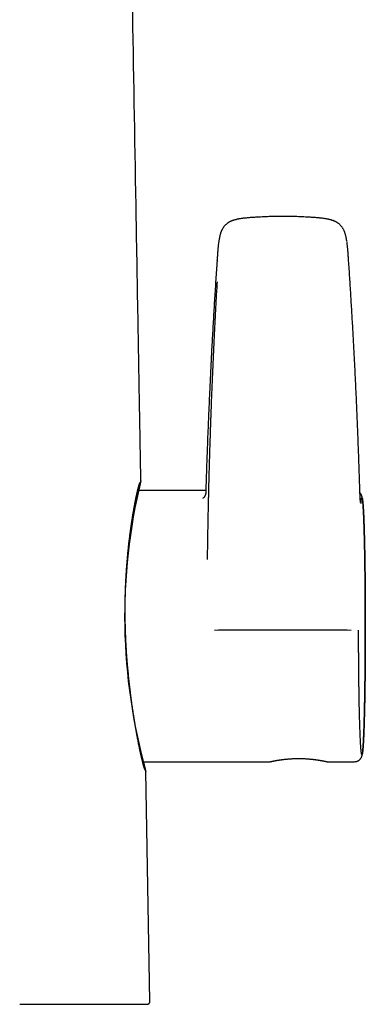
# Model space of a CAD drawing. Header units: millimetres. Extents: x 8 to 616, y 12 to 442.
# Tile 14 of 34: x 337 to 361, y 307 to 375. Entities that reach past the tile are written whole.
import ezdxf

# ---------------------------------------------------------------- set-up
doc = ezdxf.new("R2010")
doc.units = ezdxf.units.MM

msp = doc.modelspace()

# ---------------------------------------------------------------- linework, layer by layer
at = {"color": 7, "linetype": 'Continuous', "lineweight": 30}
for p, q in [((350.834, 358.215), (350.834, 358.218)), ((359.82, 358.215), (359.819, 358.218)), ((350.067, 342.533), (345.414, 342.533)), ((345.749, 324.033), (354.426, 324.033)), ((354.426, 324.033), (354.433, 324.034)), ((354.426, 324.033), (354.435, 324.033)), ((358.373, 324.033), (358.38, 324.033)), ((358.383, 324.034), (358.388, 324.033)), ((358.388, 324.033), (360.231, 324.033)), ((346.252, 307.687), (345.978, 323.373)), ((345.978, 323.373), (345.978, 323.373)), ((346.251, 307.687), (346.252, 307.687))]:
    msp.add_line(p, q, dxfattribs=at)
for centre, radius, start, end in [((383.735, 333.944), 39.209, 166.35942, 195.63936), ((345.878, 323.372), 0.0998, 0.91181, 58.34043)]:
    msp.add_arc(centre, radius, start, end, dxfattribs=at)
for points, knots in [([(345.633, 343.191), (345.633, 343.191), (345.631, 343.251), (345.629, 343.367), (345.626, 343.537), (345.624, 343.697), (345.621, 343.845), (345.619, 343.981), (345.617, 344.107), (345.614, 344.223), (345.613, 344.332), (345.611, 344.427), (345.609, 344.51), (345.608, 344.582), (345.607, 344.651), (345.606, 344.719), (345.605, 344.787), (345.602, 344.941), (345.598, 345.185), (345.592, 345.52), (345.586, 345.86), (345.58, 346.202), (345.562, 347.244), (345.52, 349.626), (345.435, 354.491), (345.284, 363.177), (345.106, 373.359), (344.922, 383.896), (344.796, 391.094), (344.699, 396.639), (344.634, 400.377), (344.589, 402.943), (344.564, 404.337), (344.558, 404.71), (344.551, 405.078), (344.547, 405.345), (344.544, 405.513), (344.542, 405.589), (344.541, 405.67), (344.539, 405.757), (344.538, 405.85), (344.536, 405.949), (344.534, 406.053), (344.532, 406.163), (344.53, 406.288), (344.528, 406.427), (344.525, 406.581), (344.522, 406.744), (344.519, 406.916), (344.516, 407.096), (344.514, 407.219), (344.513, 407.282)], [0, 0, 0, 0, 0.000006, 0.002796, 0.00544, 0.007937, 0.010289, 0.012373, 0.014327, 0.016151, 0.017845, 0.01941, 0.020614, 0.021729, 0.022782, 0.023838, 0.024898, 0.025963, 0.031047, 0.036311, 0.041645, 0.046981, 0.052316, 0.090426, 0.158479, 0.280002, 0.497007, 0.635101, 0.773194, 0.833932, 0.894694, 0.948164, 0.954045, 0.959908, 0.965656, 0.971274, 0.972371, 0.973541, 0.974808, 0.976173, 0.977635, 0.979166, 0.98079, 0.982509, 0.984322, 0.986602, 0.989015, 0.991562, 0.994241, 0.997054, 1, 1, 1, 1]), ([(353.676, 361.188), (353.629, 361.185), (353.537, 361.18), (353.403, 361.172), (353.275, 361.164), (353.153, 361.156), (353.025, 361.146), (352.892, 361.134), (352.756, 361.12), (352.633, 361.106), (352.523, 361.091), (352.425, 361.077), (352.334, 361.062), (352.251, 361.047), (352.176, 361.03), (352.107, 361.013), (352.043, 360.996), (351.982, 360.978), (351.926, 360.959), (351.874, 360.941), (351.826, 360.922), (351.787, 360.905), (351.758, 360.892), (351.737, 360.882), (351.714, 360.871), (351.688, 360.857), (351.659, 360.841), (351.628, 360.823), (351.595, 360.802), (351.558, 360.777), (351.519, 360.748), (351.473, 360.711), (351.423, 360.667), (351.372, 360.616), (351.326, 360.563), (351.284, 360.509), (351.246, 360.454), (351.211, 360.399), (351.183, 360.348), (351.159, 360.302), (351.14, 360.262), (351.126, 360.23), (351.115, 360.204), (351.108, 360.184), (351.1, 360.164), (351.091, 360.14), (351.081, 360.109), (351.068, 360.07), (351.055, 360.022), (351.04, 359.967), (351.025, 359.904), (351.009, 359.835), (350.993, 359.76), (350.977, 359.678), (350.962, 359.591), (350.948, 359.498), (350.934, 359.397), (350.922, 359.29), (350.909, 359.176), (350.897, 359.056), (350.886, 358.93), (350.875, 358.798), (350.865, 358.662), (350.854, 358.519), (350.844, 358.371), (350.838, 358.27), (350.834, 358.218)], [0, 0, 0, 0, 0.028472, 0.055644, 0.081606, 0.106429, 0.130158, 0.159625, 0.187292, 0.213147, 0.234665, 0.254692, 0.27326, 0.290352, 0.305906, 0.31983, 0.333621, 0.346331, 0.358316, 0.369553, 0.379989, 0.389505, 0.394949, 0.399454, 0.404074, 0.41002, 0.417375, 0.424209, 0.432055, 0.440957, 0.450929, 0.461638, 0.476734, 0.491463, 0.505658, 0.519192, 0.533339, 0.546431, 0.558454, 0.568892, 0.577818, 0.585355, 0.590386, 0.594673, 0.598401, 0.603412, 0.610176, 0.61861, 0.628818, 0.640559, 0.653731, 0.668232, 0.684071, 0.700917, 0.718998, 0.738284, 0.758762, 0.780839, 0.804163, 0.828723, 0.854509, 0.881526, 0.90927, 0.938237, 0.968463, 1, 1, 1, 1]), ([(356.977, 361.188), (356.826, 361.196), (356.516, 361.212), (356.048, 361.226), (355.574, 361.234), (355.099, 361.234), (354.624, 361.227), (354.15, 361.212), (353.834, 361.196), (353.675, 361.188)], [0, 0, 0, 0, 0.137771, 0.281494, 0.425159, 0.568805, 0.712468, 0.856188, 1, 1, 1, 1]), ([(359.701, 359.526), (359.699, 359.538), (359.694, 359.57), (359.686, 359.62), (359.676, 359.673), (359.667, 359.721), (359.658, 359.763), (359.647, 359.815), (359.632, 359.879), (359.613, 359.956), (359.592, 360.037), (359.566, 360.121), (359.539, 360.196), (359.511, 360.263), (359.484, 360.321), (359.452, 360.379), (359.417, 360.438), (359.379, 360.495), (359.338, 360.55), (359.295, 360.601), (359.247, 360.651), (359.195, 360.7), (359.139, 360.745), (359.088, 360.783), (359.041, 360.813), (359, 360.838), (358.964, 360.858), (358.934, 360.873), (358.904, 360.888), (358.87, 360.904), (358.829, 360.921), (358.784, 360.939), (358.732, 360.958), (358.676, 360.976), (358.614, 360.995), (358.548, 361.013), (358.475, 361.031), (358.395, 361.048), (358.31, 361.064), (358.219, 361.079), (358.123, 361.092), (358.021, 361.105), (357.913, 361.118), (357.798, 361.13), (357.677, 361.141), (357.549, 361.152), (357.416, 361.162), (357.276, 361.171), (357.129, 361.179), (357.028, 361.185), (356.977, 361.188)], [0, 0, 0, 0, 0.009693, 0.026816, 0.041861, 0.055102, 0.066619, 0.077903, 0.098981, 0.120949, 0.143978, 0.168234, 0.193947, 0.210898, 0.228643, 0.247302, 0.266589, 0.285855, 0.305043, 0.323622, 0.341278, 0.363173, 0.382996, 0.400631, 0.416047, 0.429338, 0.44084, 0.449411, 0.458035, 0.468443, 0.480526, 0.494153, 0.509203, 0.52617, 0.543238, 0.562259, 0.583107, 0.605666, 0.629845, 0.655117, 0.681889, 0.710199, 0.740073, 0.772148, 0.805825, 0.841123, 0.878088, 0.916802, 0.957385, 1, 1, 1, 1]), ([(359.82, 358.218), (359.816, 358.27), (359.809, 358.371), (359.799, 358.519), (359.789, 358.66), (359.779, 358.793), (359.769, 358.919), (359.758, 359.037), (359.748, 359.148), (359.737, 359.248), (359.726, 359.338), (359.716, 359.416), (359.709, 359.466), (359.706, 359.489)], [0, 0, 0, 0, 0.122423, 0.238724, 0.349086, 0.453627, 0.552405, 0.645431, 0.73267, 0.814056, 0.881929, 0.944996, 1, 1, 1, 1]), ([(350.833, 358.215), (350.804, 357.789), (350.748, 356.936), (350.667, 355.658), (350.591, 354.38), (350.518, 353.103), (350.45, 351.828), (350.385, 350.552), (350.326, 349.314), (350.272, 348.111), (350.222, 346.945), (350.177, 345.78), (350.134, 344.617), (350.096, 343.489), (350.073, 342.75), (350.062, 342.399)], [0, 0, 0, 0, 0.080519, 0.161056, 0.241599, 0.322138, 0.402676, 0.483215, 0.563755, 0.637583, 0.711413, 0.785243, 0.859075, 0.932909, 1, 1, 1, 1]), ([(360.583, 342.656), (360.572, 343.018), (360.549, 343.74), (360.512, 344.824), (360.472, 345.91), (360.429, 346.997), (360.383, 348.084), (360.334, 349.172), (360.283, 350.261), (360.227, 351.368), (360.168, 352.493), (360.105, 353.636), (360.039, 354.78), (359.969, 355.925), (359.897, 357.069), (359.846, 357.833), (359.821, 358.215)], [0, 0, 0, 0, 0.070002, 0.140005, 0.210008, 0.280011, 0.350011, 0.420011, 0.490011, 0.56001, 0.633341, 0.706673, 0.780004, 0.853335, 0.926667, 1, 1, 1, 1]), ([(350.186, 337.818), (350.188, 337.958), (350.191, 338.234), (350.197, 338.644), (350.203, 339.047), (350.21, 339.442), (350.216, 339.827), (350.223, 340.202), (350.23, 340.567), (350.237, 340.925), (350.244, 341.288), (350.252, 341.658), (350.26, 342.017), (350.266, 342.266), (350.27, 342.406), (350.271, 342.456), (350.272, 342.505), (350.273, 342.558), (350.277, 342.731), (350.285, 343.022), (350.295, 343.427), (350.307, 343.874), (350.321, 344.363), (350.336, 344.892), (350.352, 345.412), (350.368, 345.924), (350.381, 346.309), (350.39, 346.568), (350.394, 346.704), (350.399, 346.84), (350.403, 346.975), (350.408, 347.109), (350.413, 347.248), (350.418, 347.393), (350.428, 347.658), (350.442, 348.034), (350.463, 348.594), (350.487, 349.225), (350.516, 349.924), (350.545, 350.615), (350.576, 351.298), (350.606, 351.972), (350.638, 352.638), (350.669, 353.277), (350.7, 353.891), (350.73, 354.479), (350.761, 355.06), (350.792, 355.634), (350.824, 356.2), (350.845, 356.576), (350.856, 356.762)], [0, 0, 0, 0, 0.022065, 0.043722, 0.064969, 0.085807, 0.106235, 0.125901, 0.145171, 0.164047, 0.182529, 0.202759, 0.222494, 0.239452, 0.242082, 0.244702, 0.247313, 0.249915, 0.253103, 0.27468, 0.296014, 0.317107, 0.345479, 0.373402, 0.400874, 0.427897, 0.45447, 0.461698, 0.468893, 0.476053, 0.48318, 0.490273, 0.497331, 0.505126, 0.513369, 0.539142, 0.564711, 0.602075, 0.638997, 0.675475, 0.711512, 0.747107, 0.78226, 0.816971, 0.848402, 0.879462, 0.910152, 0.940471, 0.970421, 1, 1, 1, 1]), ([(345.939, 323.45), (345.939, 323.45), (345.939, 323.45), (345.939, 323.451), (345.938, 323.452), (345.937, 323.454), (345.935, 323.456), (345.933, 323.459), (345.931, 323.463), (345.93, 323.466), (345.928, 323.468), (345.926, 323.472), (345.924, 323.476), (345.922, 323.481), (345.918, 323.488), (345.914, 323.498), (345.909, 323.508), (345.905, 323.519), (345.901, 323.529), (345.897, 323.539), (345.893, 323.549), (345.889, 323.558), (345.886, 323.567), (345.883, 323.574), (345.881, 323.581), (345.878, 323.589), (345.874, 323.6), (345.87, 323.614), (345.864, 323.63), (345.858, 323.648), (345.851, 323.668), (345.844, 323.691), (345.837, 323.715), (345.828, 323.744), (345.818, 323.779), (345.806, 323.818), (345.796, 323.855), (345.786, 323.891), (345.777, 323.926), (345.765, 323.971), (345.75, 324.027), (345.733, 324.097), (345.714, 324.171), (345.695, 324.25), (345.676, 324.332), (345.656, 324.419), (345.635, 324.511), (345.614, 324.608), (345.592, 324.708), (345.569, 324.816), (345.545, 324.933), (345.519, 325.06), (345.493, 325.192), (345.465, 325.33), (345.437, 325.476), (345.409, 325.627), (345.38, 325.783), (345.353, 325.932), (345.328, 326.07), (345.305, 326.198), (345.283, 326.324), (345.264, 326.436), (345.247, 326.534), (345.233, 326.618), (345.219, 326.703), (345.205, 326.79), (345.19, 326.88), (345.175, 326.975), (345.159, 327.074), (345.143, 327.178), (345.122, 327.314), (345.096, 327.481), (345.067, 327.678), (345.039, 327.876), (345.009, 328.086), (344.978, 328.311), (344.947, 328.552), (344.916, 328.796), (344.886, 329.044), (344.856, 329.296), (344.827, 329.558), (344.798, 329.831), (344.77, 330.115), (344.743, 330.403), (344.718, 330.694), (344.694, 330.988), (344.672, 331.284), (344.652, 331.573), (344.635, 331.856), (344.619, 332.132), (344.606, 332.408), (344.594, 332.685), (344.583, 332.963), (344.575, 333.236), (344.569, 333.505), (344.564, 333.77), (344.562, 334.035), (344.56, 334.3), (344.561, 334.564), (344.563, 334.827), (344.567, 335.089), (344.573, 335.353), (344.58, 335.62), (344.589, 335.89), (344.6, 336.157), (344.612, 336.422), (344.626, 336.684), (344.642, 336.952), (344.66, 337.223), (344.681, 337.499), (344.703, 337.771), (344.726, 338.038), (344.751, 338.301), (344.777, 338.559), (344.801, 338.779), (344.822, 338.966), (344.84, 339.122), (344.859, 339.28), (344.879, 339.439), (344.896, 339.571), (344.91, 339.677), (344.921, 339.753), (344.931, 339.826), (344.94, 339.895), (344.949, 339.958), (344.957, 340.018), (344.965, 340.073), (344.972, 340.122), (344.979, 340.166), (344.985, 340.209), (344.992, 340.253), (344.999, 340.3), (345.006, 340.35), (345.014, 340.403), (345.023, 340.458), (345.032, 340.516), (345.041, 340.579), (345.051, 340.643), (345.062, 340.708), (345.072, 340.771), (345.082, 340.833), (345.096, 340.916), (345.113, 341.019), (345.133, 341.137), (345.153, 341.251), (345.172, 341.361), (345.192, 341.468), (345.211, 341.571), (345.23, 341.672), (345.246, 341.754), (345.258, 341.818), (345.267, 341.863), (345.276, 341.905), (345.284, 341.945), (345.292, 341.985), (345.3, 342.025), (345.308, 342.064), (345.316, 342.1), (345.323, 342.133), (345.33, 342.167), (345.338, 342.202), (345.346, 342.239), (345.354, 342.278), (345.363, 342.318), (345.373, 342.359), (345.382, 342.401), (345.392, 342.444), (345.406, 342.504), (345.425, 342.578), (345.443, 342.652), (345.459, 342.71), (345.471, 342.755), (345.483, 342.796), (345.493, 342.834), (345.504, 342.868), (345.513, 342.9), (345.522, 342.929), (345.532, 342.957), (345.54, 342.983), (345.549, 343.007), (345.558, 343.03), (345.565, 343.05), (345.572, 343.064), (345.576, 343.074), (345.58, 343.082), (345.583, 343.089), (345.586, 343.095), (345.589, 343.101), (345.592, 343.106), (345.594, 343.109), (345.595, 343.11), (345.594, 343.11), (345.594, 343.11)], [0, 0, 0, 0, 0.000907, 0.00224, 0.003373, 0.004379, 0.006665, 0.008801, 0.010787, 0.011907, 0.013044, 0.014353, 0.01584, 0.017504, 0.019951, 0.022703, 0.02576, 0.028296, 0.030775, 0.033061, 0.035154, 0.037054, 0.038732, 0.040224, 0.041529, 0.042649, 0.044674, 0.047015, 0.04967, 0.052642, 0.05561, 0.058838, 0.062257, 0.065604, 0.070669, 0.075496, 0.079604, 0.083522, 0.08725, 0.090846, 0.09732, 0.103877, 0.110518, 0.117288, 0.12389, 0.130656, 0.137586, 0.144604, 0.151538, 0.158381, 0.16633, 0.17416, 0.182044, 0.190054, 0.198191, 0.20645, 0.214682, 0.222796, 0.229089, 0.235306, 0.241316, 0.247044, 0.251027, 0.254864, 0.258607, 0.262488, 0.266535, 0.270672, 0.274968, 0.279425, 0.284036, 0.29228, 0.3004, 0.308393, 0.31626, 0.325553, 0.334846, 0.344136, 0.35342, 0.362695, 0.371959, 0.382067, 0.392188, 0.402318, 0.412453, 0.422594, 0.432736, 0.442878, 0.452174, 0.46147, 0.470762, 0.480049, 0.489326, 0.498592, 0.507434, 0.516287, 0.525146, 0.53401, 0.542878, 0.551749, 0.56062, 0.569491, 0.578783, 0.588076, 0.597367, 0.606656, 0.615942, 0.625223, 0.635346, 0.645469, 0.655593, 0.665719, 0.675845, 0.68597, 0.696095, 0.70236, 0.708782, 0.715378, 0.722148, 0.729093, 0.732568, 0.736003, 0.739255, 0.742322, 0.745203, 0.747899, 0.750408, 0.752732, 0.754678, 0.756595, 0.758663, 0.760883, 0.763255, 0.76578, 0.768456, 0.771285, 0.774412, 0.777695, 0.780989, 0.784244, 0.787462, 0.790641, 0.797327, 0.803838, 0.810176, 0.816472, 0.822938, 0.829128, 0.835468, 0.841958, 0.845069, 0.848131, 0.851044, 0.853808, 0.856423, 0.859541, 0.862418, 0.865052, 0.867458, 0.869967, 0.87272, 0.875717, 0.878774, 0.882047, 0.885539, 0.889245, 0.893018, 0.896785, 0.905638, 0.914453, 0.919683, 0.9249, 0.929997, 0.934882, 0.939555, 0.944017, 0.948643, 0.953136, 0.957759, 0.962519, 0.967363, 0.972075, 0.976637, 0.979017, 0.981517, 0.98414, 0.986885, 0.989751, 0.992777, 0.995876, 0.99922, 1, 1, 1, 1]), ([(345.628, 343.16), (345.628, 343.162), (345.632, 343.171), (345.632, 343.182), (345.633, 343.191)], [0, 0, 0, 0, 0.160975, 1, 1, 1, 1]), ([(360.634, 341.709), (360.634, 341.709), (360.634, 341.708), (360.634, 341.711), (360.633, 341.717), (360.632, 341.726), (360.631, 341.735), (360.63, 341.746), (360.628, 341.761), (360.626, 341.782), (360.624, 341.809), (360.621, 341.841), (360.619, 341.876), (360.617, 341.91), (360.615, 341.939), (360.613, 341.966), (360.611, 341.992), (360.61, 342.024), (360.607, 342.063), (360.605, 342.108), (360.603, 342.155), (360.6, 342.203), (360.598, 342.252), (360.596, 342.306), (360.593, 342.366), (360.591, 342.43), (360.588, 342.501), (360.586, 342.577), (360.584, 342.63), (360.583, 342.658)], [0, 0, 0, 0, 0.004821, 0.034693, 0.0663, 0.0966, 0.122163, 0.143294, 0.176081, 0.210346, 0.25296, 0.301198, 0.345745, 0.385848, 0.421511, 0.443866, 0.470754, 0.502189, 0.538194, 0.5788, 0.624053, 0.661082, 0.700802, 0.743263, 0.788534, 0.836706, 0.887898, 0.942263, 1, 1, 1, 1]), ([(350.062, 342.402), (350.062, 342.394), (350.062, 342.38), (350.06, 342.363), (350.059, 342.35), (350.058, 342.34), (350.056, 342.33), (350.054, 342.32), (350.052, 342.306), (350.048, 342.287), (350.042, 342.265), (350.035, 342.243), (350.028, 342.221), (350.021, 342.203), (350.014, 342.187), (350.007, 342.173), (350, 342.159), (349.993, 342.145), (349.985, 342.131), (349.976, 342.117), (349.966, 342.103), (349.957, 342.089), (349.947, 342.076), (349.938, 342.065), (349.929, 342.055), (349.921, 342.046), (349.912, 342.038), (349.903, 342.029), (349.894, 342.02), (349.884, 342.012), (349.875, 342.005), (349.867, 341.999), (349.861, 341.995), (349.857, 341.993), (349.856, 341.992), (349.856, 341.992), (349.855, 341.992)], [0, 0, 0, 0, 0.034927, 0.061914, 0.080652, 0.095436, 0.112009, 0.13042, 0.148043, 0.180551, 0.221881, 0.258382, 0.293369, 0.334366, 0.356704, 0.380998, 0.410598, 0.437732, 0.462205, 0.492174, 0.527323, 0.55388, 0.585399, 0.61932, 0.641633, 0.665242, 0.697893, 0.721304, 0.757013, 0.797801, 0.828697, 0.870961, 0.914036, 0.946601, 0.974247, 1, 1, 1, 1]), ([(360.231, 324.036), (360.248, 324.037), (360.282, 324.038), (360.33, 324.045), (360.373, 324.056), (360.411, 324.069), (360.443, 324.083), (360.469, 324.096), (360.49, 324.108), (360.506, 324.118), (360.52, 324.127), (360.533, 324.136), (360.547, 324.147), (360.563, 324.16), (360.582, 324.177), (360.602, 324.197), (360.622, 324.22), (360.639, 324.242), (360.657, 324.267), (360.674, 324.294), (360.69, 324.323), (360.7, 324.345), (360.707, 324.361), (360.712, 324.375), (360.717, 324.388), (360.722, 324.401), (360.725, 324.412), (360.729, 324.423), (360.732, 324.433), (360.735, 324.444), (360.738, 324.454), (360.741, 324.465), (360.744, 324.478), (360.747, 324.492), (360.75, 324.506), (360.752, 324.52), (360.755, 324.533), (360.758, 324.547), (360.76, 324.561), (360.762, 324.576), (360.765, 324.591), (360.767, 324.606), (360.769, 324.623), (360.772, 324.642), (360.775, 324.664), (360.778, 324.692), (360.782, 324.727), (360.787, 324.77), (360.791, 324.817), (360.796, 324.868), (360.8, 324.924), (360.805, 324.986), (360.809, 325.038), (360.811, 325.077), (360.813, 325.101), (360.815, 325.125), (360.816, 325.149), (360.818, 325.169), (360.819, 325.186), (360.819, 325.199), (360.82, 325.208), (360.82, 325.217), (360.821, 325.225), (360.822, 325.235), (360.822, 325.249), (360.823, 325.268), (360.825, 325.293), (360.827, 325.323), (360.829, 325.357), (360.83, 325.393), (360.834, 325.451), (360.838, 325.534), (360.843, 325.647), (360.848, 325.767), (360.854, 325.895), (360.859, 326.032), (360.865, 326.174), (360.87, 326.32), (360.875, 326.471), (360.88, 326.625), (360.884, 326.783), (360.889, 326.941), (360.893, 327.098), (360.897, 327.255), (360.901, 327.42), (360.905, 327.591), (360.908, 327.748), (360.911, 327.887), (360.913, 328.005), (360.916, 328.121), (360.918, 328.235), (360.92, 328.345), (360.921, 328.456), (360.923, 328.566), (360.925, 328.676), (360.927, 328.782), (360.928, 328.884), (360.93, 328.981), (360.931, 329.076), (360.933, 329.182), (360.934, 329.303), (360.936, 329.443), (360.938, 329.588), (360.94, 329.74), (360.942, 329.899), (360.943, 330.066), (360.945, 330.239), (360.947, 330.419), (360.949, 330.604), (360.95, 330.795), (360.952, 330.99), (360.953, 331.19), (360.954, 331.412), (360.956, 331.654), (360.957, 331.916), (360.958, 332.177), (360.959, 332.438), (360.959, 332.698), (360.959, 332.957), (360.96, 333.214), (360.96, 333.47), (360.959, 333.725), (360.959, 333.979), (360.958, 334.234), (360.957, 334.491), (360.956, 334.751), (360.955, 335.011), (360.954, 335.271), (360.952, 335.531), (360.95, 335.792), (360.948, 336.021), (360.946, 336.218), (360.945, 336.382), (360.943, 336.547), (360.941, 336.711), (360.939, 336.881), (360.937, 337.055), (360.935, 337.23), (360.933, 337.396), (360.931, 337.553), (360.928, 337.702), (360.926, 337.832), (360.925, 337.946), (360.923, 338.045), (360.921, 338.139), (360.92, 338.228), (360.918, 338.312), (360.917, 338.394), (360.915, 338.478), (360.914, 338.565), (360.912, 338.657), (360.91, 338.754), (360.908, 338.854), (360.905, 338.957), (360.903, 339.061), (360.901, 339.167), (360.898, 339.275), (360.895, 339.386), (360.892, 339.496), (360.889, 339.604), (360.886, 339.711), (360.883, 339.819), (360.88, 339.926), (360.876, 340.042), (360.873, 340.164), (360.868, 340.29), (360.864, 340.412), (360.859, 340.531), (360.855, 340.645), (360.85, 340.753), (360.846, 340.855), (360.842, 340.948), (360.838, 341.034), (360.834, 341.113), (360.83, 341.174), (360.828, 341.219), (360.826, 341.249), (360.825, 341.276), (360.823, 341.3), (360.822, 341.323), (360.821, 341.344), (360.82, 341.363), (360.819, 341.378), (360.818, 341.388), (360.818, 341.395), (360.817, 341.401), (360.817, 341.409), (360.816, 341.42), (360.815, 341.434), (360.814, 341.449), (360.812, 341.488), (360.808, 341.546), (360.802, 341.621), (360.796, 341.691), (360.79, 341.757), (360.785, 341.812), (360.78, 341.857), (360.776, 341.894), (360.772, 341.924), (360.769, 341.948), (360.766, 341.967), (360.763, 341.984), (360.761, 341.999), (360.759, 342.011), (360.757, 342.022), (360.755, 342.034), (360.753, 342.046), (360.75, 342.058), (360.748, 342.07), (360.745, 342.082), (360.742, 342.095), (360.739, 342.108), (360.735, 342.123), (360.73, 342.139), (360.725, 342.156), (360.719, 342.174), (360.713, 342.192), (360.706, 342.208), (360.698, 342.226), (360.688, 342.246), (360.678, 342.265), (360.667, 342.284), (360.656, 342.301), (360.644, 342.319), (360.629, 342.339), (360.612, 342.359), (360.599, 342.372), (360.593, 342.378)], [0, 0, 0, 0, 0.0021394, 0.004125, 0.0059365, 0.0075571, 0.0089742, 0.0101786, 0.0111644, 0.0119283, 0.0125641, 0.013286, 0.0141029, 0.015015, 0.0162353, 0.0175921, 0.0190694, 0.0206236, 0.0222562, 0.0248639, 0.0272645, 0.0294762, 0.0309877, 0.0324822, 0.0339613, 0.0354264, 0.0370048, 0.0384272, 0.0400105, 0.0416484, 0.0432014, 0.0446693, 0.0470881, 0.0494217, 0.0517437, 0.0540638, 0.0565566, 0.058816, 0.0612409, 0.0638207, 0.066354, 0.0687641, 0.0710513, 0.0744187, 0.0777324, 0.0810539, 0.0868493, 0.0926662, 0.0985549, 0.1047107, 0.1111538, 0.1178086, 0.1245639, 0.1269362, 0.1293205, 0.1317148, 0.1339275, 0.1358362, 0.137441, 0.1384886, 0.1393486, 0.1400397, 0.1407716, 0.1416023, 0.1425319, 0.1444377, 0.1466587, 0.1491951, 0.1520415, 0.1550079, 0.1580005, 0.1661445, 0.1744752, 0.1829922, 0.1916951, 0.2006636, 0.209562, 0.2183876, 0.2271395, 0.2358169, 0.2444193, 0.2530114, 0.2608215, 0.2687886, 0.2769127, 0.2851935, 0.2936311, 0.299203, 0.3046143, 0.3098394, 0.3148822, 0.319743, 0.3244214, 0.3293163, 0.333993, 0.3384508, 0.3426894, 0.3467083, 0.3505111, 0.354302, 0.3596826, 0.3652579, 0.3710279, 0.3769926, 0.3832655, 0.3897399, 0.3964156, 0.403292, 0.4103688, 0.4175137, 0.4248507, 0.4323414, 0.4398168, 0.449471, 0.4590634, 0.4685928, 0.4780585, 0.4874598, 0.4967963, 0.506068, 0.5152846, 0.5244539, 0.5335871, 0.5428117, 0.5521631, 0.5616408, 0.5712443, 0.5807769, 0.5904287, 0.6001985, 0.6100853, 0.6163592, 0.6226785, 0.6290428, 0.6354519, 0.6418205, 0.6491249, 0.6561413, 0.6628695, 0.6693096, 0.6754616, 0.6813258, 0.6857315, 0.6899599, 0.6940109, 0.6978848, 0.7015816, 0.7051274, 0.7088297, 0.7127781, 0.7169728, 0.7214138, 0.7261013, 0.7310353, 0.7359134, 0.7410109, 0.7463281, 0.7518651, 0.7576221, 0.7630346, 0.7686284, 0.7744035, 0.780337, 0.7862261, 0.7937995, 0.8012155, 0.808474, 0.8160762, 0.8234972, 0.8307371, 0.8377957, 0.8446729, 0.850928, 0.8570251, 0.8629641, 0.8656906, 0.868226, 0.8705426, 0.8726402, 0.8745189, 0.8765592, 0.8782571, 0.8796127, 0.8806258, 0.8809893, 0.8815296, 0.8823096, 0.8833294, 0.8845892, 0.8860889, 0.8877849, 0.8956484, 0.9034634, 0.9112808, 0.9191986, 0.9271807, 0.9327748, 0.9380577, 0.9432478, 0.946338, 0.9494517, 0.9524099, 0.955065, 0.9569932, 0.958729, 0.9606104, 0.9628283, 0.9648075, 0.9669148, 0.9689573, 0.9709265, 0.9731756, 0.9754228, 0.9777898, 0.9802701, 0.9826532, 0.9848501, 0.9865917, 0.988352, 0.9901651, 0.9918708, 0.9933955, 0.9947412, 0.9959386, 0.9972595, 0.9987789, 1, 1, 1, 1]), ([(360.663, 341.656), (360.665, 341.685), (360.671, 341.744), (360.678, 341.818), (360.686, 341.882), (360.694, 341.935), (360.702, 341.978), (360.71, 342.01), (360.718, 342.031), (360.725, 342.043), (360.733, 342.044), (360.741, 342.035), (360.749, 342.015), (360.757, 341.985), (360.765, 341.944), (360.773, 341.893), (360.781, 341.833), (360.788, 341.762), (360.796, 341.682), (360.803, 341.596), (360.81, 341.506), (360.816, 341.415), (360.822, 341.316), (360.828, 341.211), (360.834, 341.098), (360.84, 340.972), (360.847, 340.831), (360.854, 340.675), (360.86, 340.509), (360.867, 340.334), (360.873, 340.149), (360.879, 339.956), (360.885, 339.754), (360.891, 339.545), (360.897, 339.329), (360.902, 339.108), (360.907, 338.881), (360.912, 338.649), (360.916, 338.422), (360.92, 338.202), (360.924, 337.99), (360.928, 337.774), (360.931, 337.553), (360.934, 337.328), (360.937, 337.086), (360.94, 336.827), (360.944, 336.55), (360.946, 336.269), (360.949, 335.982), (360.951, 335.691), (360.953, 335.395), (360.955, 335.098), (360.957, 334.798), (360.958, 334.497), (360.959, 334.197), (360.96, 333.899), (360.96, 333.601), (360.96, 333.319), (360.96, 333.051), (360.96, 332.798), (360.959, 332.545), (360.959, 332.292), (360.958, 332.039), (360.957, 331.772), (360.955, 331.492), (360.954, 331.2), (360.951, 330.909), (360.949, 330.619), (360.947, 330.33), (360.944, 330.043), (360.941, 329.761), (360.937, 329.483), (360.934, 329.21), (360.93, 328.945), (360.926, 328.686), (360.922, 328.435), (360.918, 328.202), (360.913, 327.986), (360.909, 327.787), (360.905, 327.592), (360.901, 327.401), (360.896, 327.216), (360.891, 327.024), (360.886, 326.828), (360.88, 326.63), (360.874, 326.439), (360.867, 326.254), (360.861, 326.077), (360.854, 325.907), (360.848, 325.746), (360.841, 325.594), (360.833, 325.453), (360.826, 325.321), (360.819, 325.2), (360.812, 325.089), (360.804, 324.987), (360.797, 324.894), (360.789, 324.811), (360.781, 324.739), (360.774, 324.677), (360.766, 324.626), (360.758, 324.585), (360.75, 324.554), (360.742, 324.534), (360.734, 324.524), (360.726, 324.523), (360.718, 324.534), (360.71, 324.555), (360.702, 324.586), (360.694, 324.628), (360.687, 324.68), (360.679, 324.742), (360.671, 324.814), (360.664, 324.897), (360.656, 324.99), (360.649, 325.094), (360.641, 325.207), (360.634, 325.33), (360.627, 325.461), (360.62, 325.602), (360.613, 325.751), (360.606, 325.909), (360.6, 326.078), (360.593, 326.255), (360.587, 326.442), (360.581, 326.637), (360.575, 326.839), (360.569, 327.047), (360.563, 327.262), (360.558, 327.483), (360.553, 327.711), (360.548, 327.948), (360.543, 328.192), (360.539, 328.444), (360.534, 328.701), (360.53, 328.963), (360.527, 329.23), (360.523, 329.499), (360.52, 329.772), (360.517, 330.051), (360.514, 330.335), (360.511, 330.625), (360.509, 330.92), (360.507, 331.216), (360.505, 331.515), (360.504, 331.813), (360.503, 332.111), (360.502, 332.409), (360.501, 332.709), (360.501, 332.909), (360.501, 333.01)], [0, 0, 0, 0, 0.0070379, 0.0140487, 0.0210409, 0.0280231, 0.0350039, 0.0418672, 0.0487456, 0.0556473, 0.0625803, 0.0696156, 0.0766184, 0.0835969, 0.0905597, 0.0975152, 0.1043477, 0.1111895, 0.1180487, 0.1249333, 0.1307538, 0.1365779, 0.1424108, 0.1482575, 0.154123, 0.1599743, 0.1668455, 0.1737167, 0.1805957, 0.1874905, 0.1945063, 0.201504, 0.2084918, 0.2154781, 0.2224919, 0.2293756, 0.2362337, 0.2430745, 0.2499062, 0.2557015, 0.2615061, 0.2673253, 0.2731641, 0.2790275, 0.2848809, 0.2917572, 0.2986361, 0.3055256, 0.3124335, 0.3194674, 0.3264802, 0.3334803, 0.3404758, 0.3475009, 0.3543931, 0.361252, 0.3680858, 0.374903, 0.3806891, 0.3864857, 0.3922978, 0.3981306, 0.4039891, 0.4098404, 0.4167158, 0.4235944, 0.4304839, 0.4373922, 0.4444311, 0.4514484, 0.4584524, 0.4654513, 0.472482, 0.4793811, 0.4862456, 0.4930839, 0.4999045, 0.5056969, 0.5114962, 0.5173076, 0.5231362, 0.528987, 0.5348317, 0.5417005, 0.5485706, 0.5554498, 0.5623461, 0.5693771, 0.5763883, 0.5833881, 0.5903847, 0.5974156, 0.6043201, 0.6111953, 0.6180495, 0.6248911, 0.6318864, 0.6388599, 0.6458201, 0.6527755, 0.6597348, 0.6665818, 0.6734488, 0.6803438, 0.6872747, 0.6943541, 0.7013959, 0.7084084, 0.7154001, 0.7223797, 0.7292312, 0.7360874, 0.7429567, 0.749847, 0.7568716, 0.7638695, 0.7708492, 0.7778191, 0.784788, 0.7916397, 0.7985067, 0.8053972, 0.812319, 0.8193653, 0.8263786, 0.8333674, 0.8403401, 0.8473053, 0.8541471, 0.860998, 0.8678662, 0.8747596, 0.8817872, 0.8887895, 0.8957749, 0.9027521, 0.9097297, 0.9165914, 0.92347, 0.9303735, 0.9373099, 0.9443891, 0.9514339, 0.9584527, 0.9654541, 0.9724468, 0.9793146, 0.9861906, 0.993083, 1, 1, 1, 1]), ([(360.001, 332.996), (359.222, 332.999), (357.664, 333.007), (355.327, 333.01), (352.989, 333.007), (351.431, 332.999), (350.652, 332.996)], [0, 0, 0, 0, 0.250006, 0.500001, 0.749995, 1, 1, 1, 1]), ([(354.433, 324.034), (354.436, 324.034), (354.446, 324.034), (354.461, 324.035), (354.476, 324.037), (354.487, 324.039), (354.495, 324.041), (354.499, 324.042), (354.502, 324.042), (354.505, 324.043), (354.509, 324.044), (354.514, 324.045), (354.521, 324.047), (354.53, 324.049), (354.539, 324.051), (354.55, 324.053), (354.564, 324.057), (354.585, 324.061), (354.614, 324.067), (354.647, 324.074), (354.684, 324.081), (354.725, 324.089), (354.769, 324.098), (354.817, 324.106), (354.865, 324.115), (354.916, 324.124), (354.969, 324.133), (355.022, 324.141), (355.077, 324.15), (355.129, 324.157), (355.181, 324.165), (355.236, 324.172), (355.297, 324.18), (355.364, 324.189), (355.437, 324.197), (355.514, 324.206), (355.598, 324.214), (355.69, 324.222), (355.779, 324.23), (355.865, 324.236), (355.945, 324.241), (356.029, 324.245), (356.118, 324.249), (356.211, 324.252), (356.307, 324.254), (356.373, 324.254), (356.407, 324.254)], [0, 0, 0, 0, 0.003482, 0.009716, 0.015641, 0.021741, 0.0285, 0.037656, 0.04731, 0.056653, 0.065689, 0.074421, 0.090704, 0.105854, 0.122439, 0.137711, 0.153171, 0.181892, 0.212045, 0.243635, 0.273065, 0.303657, 0.334482, 0.364375, 0.393347, 0.421409, 0.449514, 0.476656, 0.50284, 0.528211, 0.54975, 0.573638, 0.599878, 0.628475, 0.656524, 0.686533, 0.718512, 0.752473, 0.788437, 0.81537, 0.843355, 0.872411, 0.902566, 0.933851, 0.966311, 1, 1, 1, 1]), ([(356.407, 324.254), (356.439, 324.254), (356.502, 324.254), (356.593, 324.252), (356.68, 324.25), (356.762, 324.246), (356.846, 324.242), (356.932, 324.237), (357.019, 324.231), (357.097, 324.225), (357.167, 324.218), (357.229, 324.213), (357.285, 324.207), (357.335, 324.202), (357.378, 324.197), (357.416, 324.192), (357.449, 324.188), (357.478, 324.185), (357.504, 324.182), (357.531, 324.178), (357.559, 324.175), (357.588, 324.171), (357.62, 324.166), (357.657, 324.161), (357.701, 324.155), (357.75, 324.147), (357.802, 324.139), (357.86, 324.13), (357.921, 324.12), (357.982, 324.109), (358.037, 324.099), (358.085, 324.09), (358.127, 324.082), (358.164, 324.074), (358.195, 324.068), (358.221, 324.063), (358.244, 324.058), (358.266, 324.053), (358.282, 324.049), (358.293, 324.047), (358.299, 324.045), (358.306, 324.044), (358.31, 324.043), (358.316, 324.042), (358.322, 324.04), (358.328, 324.039), (358.336, 324.038), (358.344, 324.036), (358.354, 324.035), (358.366, 324.034), (358.375, 324.034), (358.381, 324.034), (358.383, 324.034)], [0, 0, 0, 0, 0.032208, 0.062938, 0.092241, 0.120156, 0.146713, 0.179473, 0.20998, 0.238261, 0.263682, 0.287018, 0.308276, 0.327462, 0.344579, 0.359631, 0.37262, 0.38472, 0.394968, 0.40592, 0.417796, 0.430597, 0.444321, 0.458968, 0.480616, 0.50401, 0.529152, 0.556045, 0.592594, 0.628024, 0.662123, 0.694904, 0.726377, 0.756553, 0.785441, 0.810074, 0.836368, 0.864707, 0.89516, 0.907953, 0.921103, 0.934619, 0.948504, 0.961376, 0.968371, 0.974623, 0.980206, 0.985222, 0.98981, 0.994148, 0.998441, 1, 1, 1, 1]), ([(345.978, 323.373), (345.978, 323.38), (345.977, 323.391), (345.973, 323.401), (345.972, 323.403)], [0, 0, 0, 0, 0.724428, 1, 1, 1, 1]), ([(346.052, 307.483), (346.064, 307.484), (346.086, 307.485), (346.112, 307.492), (346.131, 307.499), (346.146, 307.506), (346.161, 307.515), (346.177, 307.526), (346.192, 307.54), (346.207, 307.556), (346.222, 307.576), (346.235, 307.6), (346.245, 307.627), (346.251, 307.656), (346.252, 307.676), (346.252, 307.687)], [0, 0, 0, 0, 0.1137027, 0.2078581, 0.2578946, 0.3050237, 0.3658823, 0.421026, 0.4842721, 0.5553828, 0.6338559, 0.7188695, 0.8092585, 0.9035406, 1, 1, 1, 1]), ([(337.357, 307.483), (337.372, 307.483), (337.474, 307.483), (337.659, 307.483), (337.892, 307.483), (338.037, 307.483), (338.1, 307.483)], [0, 0, 0, 0, 0.057969, 0.398568, 0.739718, 1, 1, 1, 1]), ([(338.099, 307.483), (338.1, 307.483), (338.186, 307.483), (338.352, 307.483), (338.595, 307.483), (338.833, 307.483), (339.073, 307.483), (339.316, 307.483), (339.496, 307.483), (339.612, 307.483), (339.666, 307.483), (339.719, 307.483), (339.772, 307.483), (339.825, 307.483), (339.877, 307.483), (339.985, 307.483), (340.146, 307.483), (340.357, 307.483), (340.564, 307.483), (340.767, 307.483), (340.966, 307.483), (341.159, 307.483), (341.347, 307.483), (341.532, 307.483), (341.713, 307.483), (341.89, 307.483), (342.063, 307.483), (342.233, 307.483), (342.392, 307.483), (342.542, 307.483), (342.676, 307.483), (342.767, 307.483), (342.817, 307.483), (342.833, 307.483), (342.848, 307.483), (342.864, 307.483), (342.879, 307.483), (342.947, 307.483), (343.064, 307.483), (343.227, 307.483), (343.385, 307.483), (343.513, 307.483), (343.615, 307.483), (343.692, 307.483), (343.768, 307.483), (343.842, 307.483), (343.912, 307.483), (343.991, 307.483), (344.078, 307.483), (344.173, 307.483), (344.266, 307.483), (344.354, 307.483), (344.436, 307.483), (344.493, 307.483), (344.529, 307.483), (344.546, 307.483), (344.563, 307.483), (344.58, 307.483), (344.597, 307.483), (344.613, 307.483), (344.661, 307.483), (344.738, 307.483), (344.841, 307.483), (344.941, 307.483), (345.036, 307.483), (345.127, 307.483), (345.214, 307.483), (345.297, 307.483), (345.378, 307.483), (345.454, 307.483), (345.507, 307.483), (345.541, 307.483), (345.556, 307.483), (345.571, 307.483), (345.585, 307.483), (345.599, 307.483), (345.618, 307.483), (345.641, 307.483), (345.676, 307.483), (345.716, 307.483), (345.76, 307.483), (345.802, 307.483), (345.842, 307.483), (345.879, 307.483), (345.914, 307.483), (345.946, 307.483), (345.975, 307.483), (346.003, 307.483), (346.028, 307.483), (346.043, 307.483), (346.051, 307.483)], [0, 0, 0, 0, 0.000255, 0.012885, 0.025496, 0.038094, 0.050687, 0.06454, 0.078403, 0.081517, 0.084633, 0.087749, 0.090867, 0.093987, 0.097107, 0.10023, 0.113341, 0.126564, 0.139902, 0.153364, 0.166955, 0.180434, 0.194048, 0.207803, 0.221704, 0.235755, 0.249962, 0.264329, 0.27886, 0.291787, 0.304848, 0.316454, 0.317982, 0.319511, 0.321043, 0.322576, 0.324111, 0.325648, 0.342652, 0.359866, 0.377295, 0.394942, 0.404275, 0.41367, 0.423128, 0.432648, 0.441863, 0.450717, 0.464139, 0.477732, 0.491496, 0.505434, 0.517844, 0.530389, 0.533224, 0.536066, 0.538915, 0.541771, 0.544634, 0.547504, 0.55038, 0.569532, 0.588872, 0.608402, 0.628125, 0.648043, 0.668158, 0.688471, 0.709534, 0.730811, 0.752303, 0.757061, 0.761829, 0.766607, 0.771396, 0.776056, 0.780218, 0.790094, 0.800058, 0.817423, 0.835053, 0.852949, 0.871111, 0.88954, 0.908236, 0.92611, 0.944223, 0.962575, 0.981167, 1, 1, 1, 1])]:
    msp.add_open_spline(points, degree=3, knots=knots, dxfattribs=at)

doc.saveas('drawing.dxf')
